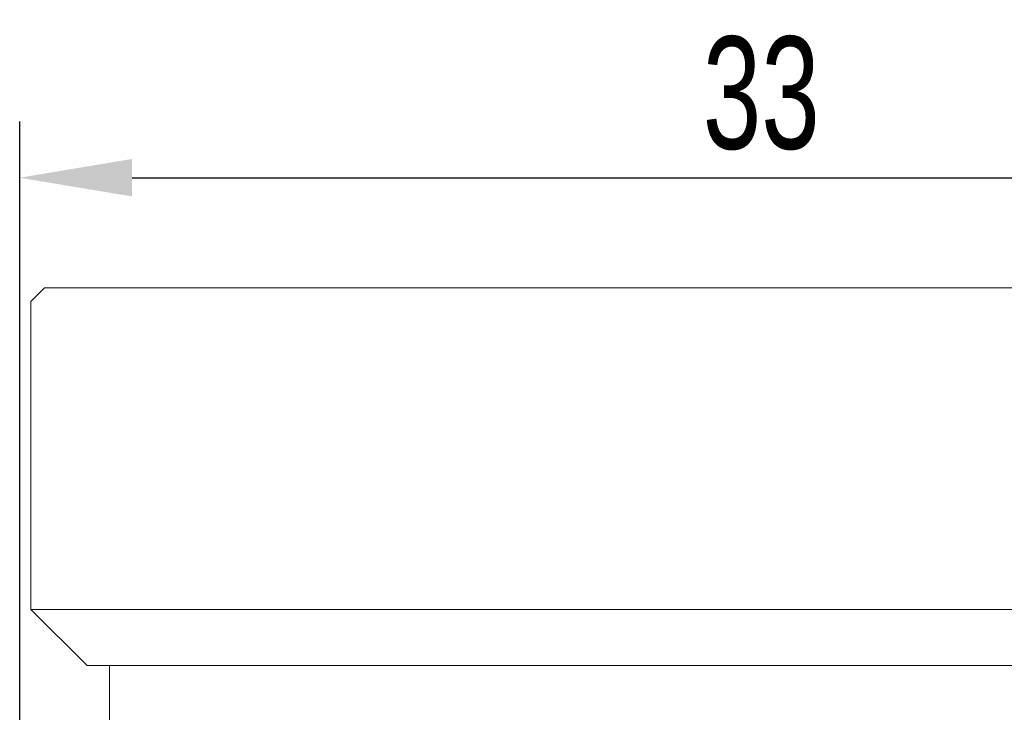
# Model space of a CAD drawing. Header units: millimetres. Extents: x 33 to 201, y 240 to 408.
# Tile 4 of 8: x 42 to 64, y 280 to 295. Entities that reach past the tile are written whole.
import ezdxf

# ---------------------------------------------------------------- set-up
doc = ezdxf.new("R2010")
doc.units = ezdxf.units.MM
doc.header["$LTSCALE"] = 19.36
doc.header["$PDMODE"] = 3
doc.header["$PDSIZE"] = 8
doc.layers.get('Defpoints').update_dxf_attribs({"linetype": 'CONTINUOUS'})
doc.layers.add('1', color=7, linetype='CONTINUOUS', true_color=0xffffff)
doc.layers.add('標注線', color=7, linetype='CONTINUOUS')
doc.styles.get("Standard").update_dxf_attribs({"font": 'txt', "width": 0.7})
doc.dimstyles.new('ISO-25', dxfattribs={"dimtxt": 2.5, "dimasz": 2.5, "dimexe": 1.25, "dimexo": 0.625, "dimtad": 1, "dimdec": 4, "dimdsep": 46, "dimlunit": 6, "dimtxsty": 'STANDARD', "dimcen": 2.5, "dimadec": 0, "dimazin": 0, "dimtfac": 1, "dimtdec": 4, "dimtmove": 0, "dimatfit": 3, "dimfxl": 1, "dimtolj": 1, "dimtzin": 0, "dimarcsym": 0})

# ---------------------------------------------------------------- blocks, each defined once
blk = doc.blocks.new('*D51')
at = {"layer": 'Defpoints', "color": 0, "transparency": 16777216}
for p in [(75.032, 291.544), (42.03, 265.886), (75.032, 265.564)]:
    blk.add_point(p, dxfattribs=at)
at = {"layer": '標注線', "color": 0, "lineweight": -2, "transparency": 16777216}
for p, q in [((42.03, 266.511), (42.03, 292.794)), ((75.032, 266.189), (75.032, 292.794)), ((44.53, 291.544), (72.532, 291.544))]:
    blk.add_line(p, q, dxfattribs=at)
at = {"layer": '標注線', "color": 0, "transparency": 16777216}
for points in [[(44.53, 291.961), (44.53, 291.128), (42.03, 291.544)], [(72.532, 291.961), (72.532, 291.128), (75.032, 291.544)]]:
    blk.add_solid(points, dxfattribs=at)
at = {"layer": '標注線', "color": 0, "transparency": 16777216, "insert": (58.531, 293.419), "char_height": 2.5, "attachment_point": 5}
blk.add_mtext('33', dxfattribs=at)

msp = doc.modelspace()

# ---------------------------------------------------------------- linework, layer by layer
at = {"layer": '1', "color": 7, "linetype": 'Continuous', "lineweight": 20}
for p, q in [((42.28, 288.791), (42.58, 289.091)), ((42.58, 289.091), (74.48, 289.091)), ((42.28, 281.941), (42.28, 288.791)), ((42.28, 281.941), (43.53, 280.691)), ((74.78, 281.941), (42.28, 281.941)), ((73.53, 280.691), (43.53, 280.691)), ((44.03, 277.891), (44.03, 280.691))]:
    msp.add_line(p, q, dxfattribs=at)

# ---------------------------------------------------------------- dimensions: what is measured, and where the dimension line sits
at = {"layer": '標注線'}
dim = msp.add_linear_dim(base=(75.032, 291.544), p1=(42.03, 265.886), p2=(75.032, 265.564), dimstyle='ISO-25', override={"dimdec": 2, "dimdsep": 44, "dimlunit": 2, "dimtdec": 2, "dimtolj": 0, "dimtzin": 8}, dxfattribs=at)
dim.commit()
dim.dimension.update_dxf_attribs({"geometry": '*D51', "text_midpoint": (58.531, 293.419)})

doc.saveas('drawing.dxf')
